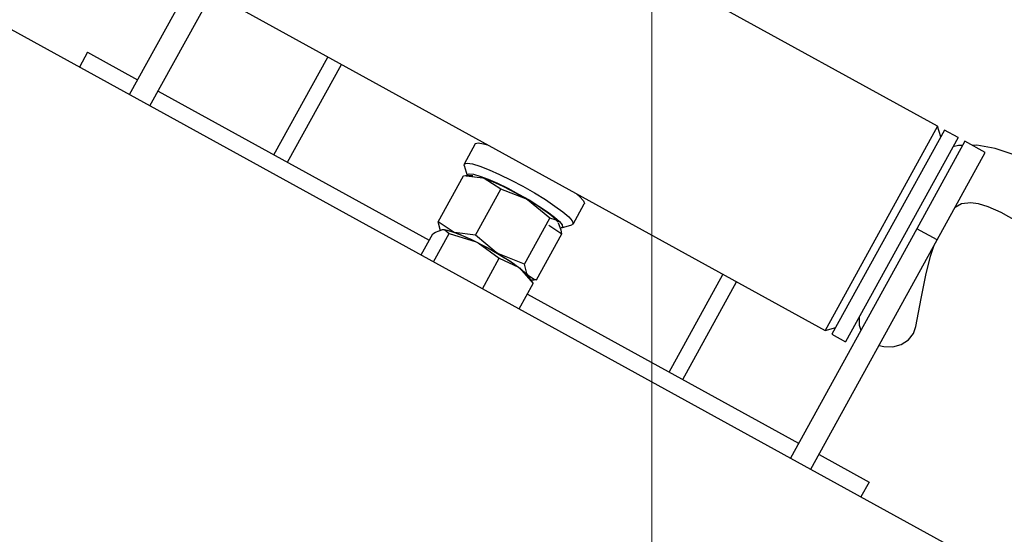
# Model space of a CAD drawing. Header units: millimetres. Extents: x -4612887 to -4536833, y -5457376 to -5415716.
# Tile 93 of 144: x -4585149 to -4585004, y -5436245 to -5436169. Entities that reach past the tile are written whole.
import ezdxf

# ---------------------------------------------------------------- set-up
doc = ezdxf.new("R2010")
doc.units = ezdxf.units.MM
doc.header["$MEASUREMENT"] = 0
doc.linetypes.add('CONTINU', pattern=[0])
doc.layers.get('0').update_dxf_attribs({"color": 8, "lineweight": 18})
doc.layers.add('LOC', color=4, linetype='CONTINU')
doc.layers.add('PLAN', color=7, linetype='CONTINU')

# ---------------------------------------------------------------- blocks, each defined once
blk = doc.blocks.new('A$C7EBD59A9')
at = {"layer": 'PLAN', "color": 0, "linetype": 'Continuous'}
for p, q in [((227, 195.36), (141, 195.36)), ((228, 194.36), (227, 195.36)), ((227, 195.36), (227, 166.77)), ((230, 195.36), (228, 195.36)), ((228, 195.36), (228, 165.36)), ((230, 195.36), (230, 165.36)), ((231, 195.36), (231, 182.52)), ((234, 195.36), (231, 195.36)), ((234, 182.52), (234, 195.36)), ((134, 148.84), (134, 182.52)), ((137, 148.84), (137, 182.52)), ((231, 182.52), (231, 148.84)), ((234, 148.84), (234, 182.52)), ((227, 166.77), (227, 165.36)), ((227, 165.36), (228, 166.36)), ((141, 165.36), (227, 165.36)), ((154, 151.01), (154, 165.36)), ((176, 164.7), (176, 161.73)), ((192, 161.73), (192, 164.7)), ((214, 151.01), (214, 165.36)), ((228, 165.36), (230, 165.36)), ((176.09, 161.57), (177.05, 160.62)), ((177.71, 160.98), (176.9, 160.53)), ((181.68, 161.2), (179.17, 161.37)), ((181.68, 154.43), (181.68, 161.2)), ((189.02, 160.97), (185.35, 161.66)), ((189.02, 154.21), (189.02, 160.97)), ((190.3, 160.97), (190.29, 160.98)), ((190.93, 160.6), (191.91, 161.57)), ((176.66, 153.63), (176.66, 160.39)), ((189.32, 160.12), (191.34, 159.95)), ((191.34, 153.18), (191.34, 159.95)), ((177.48, 152.75), (176.66, 153.63)), ((178.6, 153), (182.2, 153.73)), ((181.68, 154.43), (179.17, 153.45)), ((189.02, 154.21), (185.35, 153.74)), ((185.81, 153.3), (188.51, 153.5)), ((185.81, 148.84), (185.81, 153.3)), ((176.79, 148.84), (176.79, 151.95)), ((178.6, 148.84), (178.6, 153)), ((190.18, 153.12), (190.29, 153.06)), ((191.16, 152.58), (190.29, 153.06)), ((190.72, 152.83), (191.1, 153.04)), ((191.08, 153.07), (191.34, 153.18)), ((191.15, 152.57), (191.21, 152.55)), ((191.21, 148.84), (191.21, 152.55)), ((126.65, 151.01), (134, 151.01)), ((126.65, 151.01), (126.65, 148.84)), ((137, 151.01), (176.79, 151.01)), ((191.21, 151.01), (231, 151.01)), ((234, 151.01), (241.35, 151.01)), ((241.35, 151.01), (241.35, 148.84)), ((16.65, 148.84), (351.35, 148.84))]:
    blk.add_line(p, q, dxfattribs=at)
at = {"layer": 'PLAN', "color": 6}
for p, q in [((234, 182.52), (231, 182.52)), ((156, 151.01), (156, 165.36)), ((212, 151.01), (212, 165.36))]:
    blk.add_line(p, q, dxfattribs=at)
at = {"layer": 'PLAN', "color": 0, "linetype": 'Continuous', "flags": 128}
for points in [[(277.05, 173.94), (276.6, 177.63), (275.45, 180.74), (273.89, 183.29), (272.15, 185.36), (269.76, 187.53), (267.5, 189.16), (265.45, 190.4), (261.52, 192.34), (257.92, 193.74), (254.84, 194.72), (253.28, 195.15), (251.61, 195.56), (249.35, 196.05), (246.74, 196.5), (244.35, 196.8), (241.75, 196.99), (239.39, 197.01), (237.11, 196.84), (234.85, 196.42), (232.61, 195.66), (232.09, 195.36)], [(231, 194.74), (230.54, 194.47), (230, 194)], [(234, 187.35), (234.47, 188.12), (235.46, 188.82), (236.35, 189.15), (237.64, 189.44), (239.46, 189.61), (241.71, 189.59), (243.64, 189.44), (245.57, 189.19), (247.27, 188.9), (248.69, 188.63), (250.46, 188.23), (252.97, 187.56), (255.62, 186.7), (257.51, 185.99), (259.2, 185.27), (261.27, 184.24), (263.99, 182.6), (266.23, 180.81), (267.22, 179.79), (268.31, 178.36), (269.23, 176.46), (269.54, 175.3), (269.65, 173.95)], [(236.98, 171.43), (235.82, 174.9), (234.91, 177.86), (234.27, 180.29), (234, 181.62)], [(234, 167.02), (234.61, 167.19), (235.63, 167.73), (236.43, 168.51), (236.95, 169.47), (237.13, 170.49), (236.98, 171.43)], [(230, 168.95), (230.52, 168.08), (231, 167.63)], [(176, 164.7), (176.01, 164.76), (176.29, 165.01), (176.93, 165.24), (177.43, 165.36)], [(190.57, 165.36), (191.07, 165.24), (191.71, 165.01), (191.99, 164.76), (192, 164.7)], [(176.09, 161.57), (176.01, 161.8), (176.29, 162.04), (176.93, 162.27), (177.9, 162.48), (179.16, 162.65), (180.64, 162.78), (182.28, 162.86), (184, 162.89)], [(184, 162.89), (185.72, 162.86), (187.36, 162.78), (188.84, 162.65), (190.1, 162.48), (191.07, 162.27), (191.71, 162.04), (191.99, 161.8), (191.91, 161.57)], [(179.17, 161.37), (178.99, 161.34), (176.66, 160.39)], [(177.02, 160.67), (177, 160.74), (177.18, 160.97), (177.69, 161.18), (178.53, 161.37), (179.64, 161.53), (180.96, 161.65), (182.44, 161.73), (184, 161.75)], [(185.35, 161.66), (184.5, 161.68), (183.65, 161.68), (182.81, 161.66), (181.99, 161.63), (181.2, 161.59), (180.46, 161.53), (179.77, 161.46), (179.17, 161.37)], [(185.35, 161.66), (185.09, 161.66), (181.68, 161.2)], [(184, 161.75), (185.56, 161.73), (187.04, 161.65), (188.36, 161.53), (189.47, 161.37), (190.31, 161.18), (190.82, 160.97), (191, 160.74), (190.93, 160.6)], [(190.18, 161.03), (189.86, 161.15), (189.45, 161.25), (188.94, 161.35), (188.35, 161.44), (187.68, 161.52), (186.95, 161.58), (186.16, 161.63), (185.35, 161.66)], [(190.18, 161.03), (189.86, 161.13), (189.02, 160.97)], [(191.34, 159.95), (191.05, 160.32), (190.3, 160.94)], [(179.17, 153.45), (178.99, 153.43), (176.66, 153.63)], [(177.55, 152.94), (177.64, 153.02), (177.87, 153.14), (178.21, 153.25), (178.64, 153.36), (179.17, 153.45)], [(177.69, 153.05), (177.95, 153.17), (178.31, 153.28), (178.77, 153.38), (179.32, 153.48), (179.95, 153.56), (180.65, 153.63), (181.4, 153.69), (182.2, 153.73)], [(179.17, 153.45), (179.77, 153.54), (180.46, 153.61), (181.2, 153.67), (181.99, 153.72), (182.81, 153.75), (183.65, 153.76), (184.5, 153.76), (185.35, 153.74)], [(185.35, 153.74), (185.09, 153.75), (181.68, 154.43)], [(182.2, 153.73), (183.03, 153.75), (183.88, 153.76), (184.73, 153.76), (185.57, 153.74), (186.38, 153.7), (187.15, 153.65), (187.86, 153.58), (188.51, 153.5)], [(182.2, 153.73), (182.46, 153.73), (185.81, 153.3)], [(185.35, 153.74), (186.16, 153.71), (186.95, 153.66), (187.68, 153.6), (188.35, 153.52), (188.51, 153.5)], [(188.51, 153.5), (188.7, 153.47), (191.21, 152.55)], [(188.51, 153.5), (189.08, 153.41), (189.57, 153.31), (189.96, 153.2), (190.25, 153.09), (190.29, 153.06)], [(190.18, 153.12), (189.86, 153.3), (189.02, 154.21)], [(176.79, 151.95), (177, 152.31), (177.69, 153.05)], [(177.69, 153.05), (177.92, 153.15), (178.6, 153)], [(191.34, 153.18), (191.05, 153.06), (190.18, 153.12)]]:
    blk.add_lwpolyline(points, dxfattribs=at)
blk = doc.blocks.new('CONSOLE2')
at = {"layer": 'LOC', "xscale": 1.149999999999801, "yscale": 1.149999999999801, "zscale": 1.149999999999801, "rotation": 331.173118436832}
blk.add_blockref('A$C7EBD59A9', (-107.02, -166.94), dxfattribs=at)

msp = doc.modelspace()

# ---------------------------------------------------------------- linework, layer by layer
at = {"color": 0}
msp.add_line((-4585055.69, -5435999.04), (-4585055.69, -5436516.31), dxfattribs=at)

# ---------------------------------------------------------------- block references
at = {"layer": 'LOC', "rotation": 360}
msp.add_blockref('CONSOLE2', (-4585243.44, -5436089.04), dxfattribs=at)

doc.saveas('drawing.dxf')
